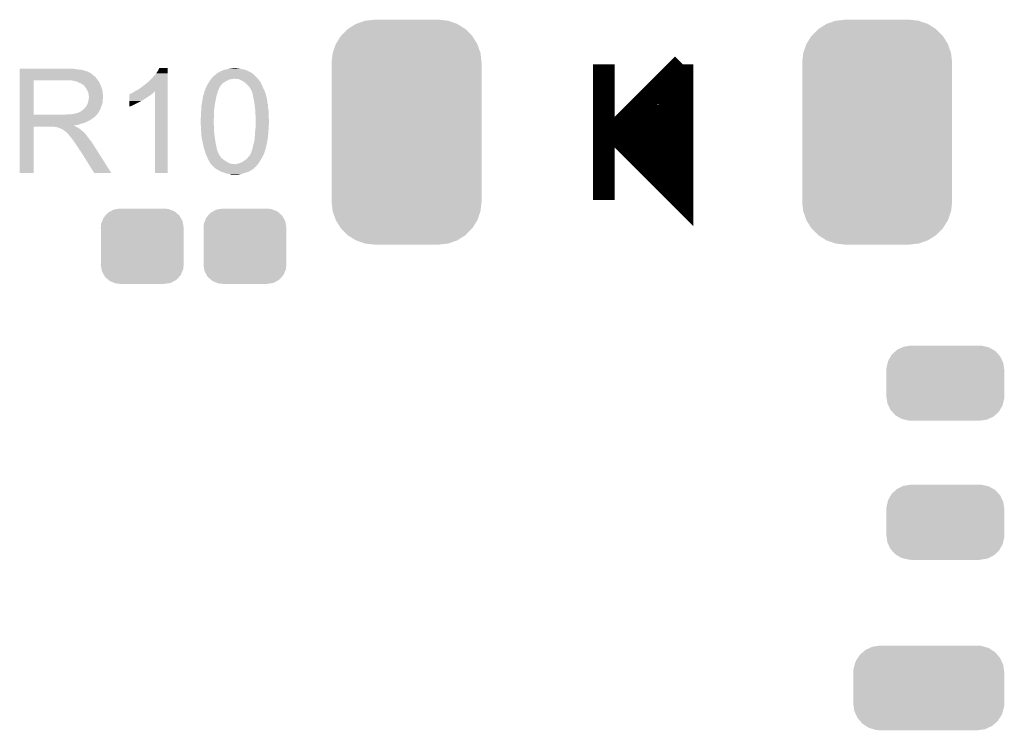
# Model space of a CAD drawing. Extents: x -52 to 48, y -3 to 57.
# Tile 63 of 96: x 24.97 to 34.17, y 13.99 to 20.63. Entities that reach past the tile are written whole.
import ezdxf

# ---------------------------------------------------------------- set-up
doc = ezdxf.new("R2010")
doc.units = 0
doc.layers.get('0').update_dxf_attribs({"linetype": 'CONTINUOUS'})
doc.layers.add('CLICK_SHIELD_FOR_RED_PITAYA_010', color=11, linetype='CONTINUOUS')
doc.layers.add('CLICK_SHIELD_FOR_RED_PITAYA_012', color=8, linetype='CONTINUOUS')

# ---------------------------------------------------------------- blocks, each defined once
blk = doc.blocks.new('CUSTOM_108')
for points in [[(-0.360486, 0.26887), (-0.34504, 0.286174), (0.357822, 0.26887), (0.348152, 0.286174)], [(-0.34504, 0.286174), (-0.320744, 0.31339), (0.348152, 0.286174), (0.317222, 0.31339)], [(-0.320744, 0.31339), (-0.298526, 0.325596), (0.317222, 0.31339), (0.30335, 0.325596)], [(-0.298526, 0.325596), (-0.268438, 0.342124), (0.30335, 0.325596), (0.2622, 0.342124)], [(-0.268438, 0.342124), (-0.233628, 0.347838), (0.2622, 0.342124), (0.247972, 0.347838)], [(-0.233628, 0.347838), (-0.20955, 0.35179), (0.247972, 0.347838), (0.20955, 0.35179)], [(-0.38735, 0.17526), (-0.383124, 0.213652), (0.38735, 0.17526), (0.380766, 0.213652)], [(-0.383124, 0.213652), (-0.37475, 0.234078), (0.380766, 0.213652), (0.377262, 0.234078)], [(-0.37475, 0.234078), (-0.360486, 0.26887), (0.377262, 0.234078), (0.357822, 0.26887)], [(-0.38608, 0.154124), (-0.38735, 0.17526), (0.38608, 0.154124), (0.38735, 0.17526)], [(-0.38608, -0.154124), (-0.38608, 0.154124), (0.38608, -0.154124), (0.38608, 0.154124)], [(-0.38735, -0.17526), (-0.38608, -0.154124), (0.38735, -0.17526), (0.38608, -0.154124)], [(-0.380764, -0.213652), (-0.38735, -0.17526), (0.383124, -0.213652), (0.38735, -0.17526)], [(-0.377262, -0.234078), (-0.380764, -0.213652), (0.374748, -0.234078), (0.383124, -0.213652)], [(-0.35782, -0.26887), (-0.377262, -0.234078), (0.360486, -0.26887), (0.374748, -0.234078)], [(-0.348152, -0.286174), (-0.35782, -0.26887), (0.345038, -0.286174), (0.360486, -0.26887)], [(-0.31722, -0.31339), (-0.348152, -0.286174), (0.320744, -0.31339), (0.345038, -0.286174)], [(-0.30335, -0.325596), (-0.31722, -0.31339), (0.298524, -0.325596), (0.320744, -0.31339)], [(-0.262198, -0.342124), (-0.30335, -0.325596), (0.268438, -0.342124), (0.298524, -0.325596)], [(-0.247972, -0.347838), (-0.262198, -0.342124), (0.233626, -0.347838), (0.268438, -0.342124)], [(-0.20955, -0.35179), (-0.247972, -0.347838), (0.20955, -0.35179), (0.233626, -0.347838)]]:
    blk.add_solid(points)
blk = doc.blocks.new('CUSTOM_117')
for points in [[(-0.590146, 0.356616), (-0.553992, 0.373056), (0.585486, 0.356616), (0.560116, 0.373056)], [(-0.553992, 0.373056), (-0.52524, 0.38613), (0.560116, 0.373056), (0.516388, 0.38613)], [(-0.52524, 0.38613), (-0.47393, 0.39348), (0.516388, 0.38613), (0.491802, 0.39348)], [(-0.47393, 0.39348), (-0.45466, 0.39624), (0.491802, 0.39348), (0.45466, 0.39624)], [(-0.682936, 0.250236), (-0.663476, 0.280266), (0.680152, 0.250236), (0.666496, 0.280266)], [(-0.663476, 0.280266), (-0.64416, 0.31007), (0.666496, 0.280266), (0.640814, 0.31007)], [(-0.64416, 0.31007), (-0.616066, 0.33428), (0.640814, 0.31007), (0.61995, 0.33428)], [(-0.616066, 0.33428), (-0.590146, 0.356616), (0.61995, 0.33428), (0.585486, 0.356616)], [(-0.70336, 0.181922), (-0.693364, 0.21536), (0.7008, 0.181922), (0.69601, 0.21536)], [(-0.693364, 0.21536), (-0.682936, 0.250236), (0.69601, 0.21536), (0.680152, 0.250236)], [(-0.70612, 0.14478), (-0.70336, 0.181922), (0.70612, 0.14478), (0.7008, 0.181922)], [(-0.70612, -0.14478), (-0.70612, 0.14478), (0.70612, -0.14478), (0.70612, 0.14478)], [(-0.700798, -0.181922), (-0.70612, -0.14478), (0.70336, -0.181922), (0.70612, -0.14478)], [(-0.69601, -0.21536), (-0.700798, -0.181922), (0.693362, -0.21536), (0.70336, -0.181922)], [(-0.68015, -0.250236), (-0.69601, -0.21536), (0.682936, -0.250236), (0.693362, -0.21536)], [(-0.666496, -0.280266), (-0.68015, -0.250236), (0.663474, -0.280266), (0.682936, -0.250236)], [(-0.640812, -0.31007), (-0.666496, -0.280266), (0.64416, -0.31007), (0.663474, -0.280266)], [(-0.61995, -0.33428), (-0.640812, -0.31007), (0.616064, -0.33428), (0.64416, -0.31007)], [(-0.585484, -0.356616), (-0.61995, -0.33428), (0.590146, -0.356616), (0.616064, -0.33428)], [(-0.560116, -0.373056), (-0.585484, -0.356616), (0.55399, -0.373056), (0.590146, -0.356616)], [(-0.516386, -0.38613), (-0.560116, -0.373056), (0.52524, -0.38613), (0.55399, -0.373056)], [(-0.491802, -0.39348), (-0.516386, -0.38613), (0.473928, -0.39348), (0.52524, -0.38613)], [(-0.45466, -0.39624), (-0.491802, -0.39348), (0.45466, -0.39624), (0.473928, -0.39348)]]:
    blk.add_solid(points)
blk = doc.blocks.new('CUSTOM_209')
for points in [[(-0.471822, 1.012456), (-0.38931, 1.04143), (0.47251, 1.012456), (0.388616, 1.04143)], [(-0.38931, 1.04143), (-0.38526, 1.041888), (0.388616, 1.04143), (0.387288, 1.041888)], [(-0.38526, 1.041888), (-0.29972, 1.05156), (0.387288, 1.041888), (0.29972, 1.05156)], [(-0.612608, 0.901152), (-0.550632, 0.963448), (0.612928, 0.901152), (0.55031, 0.963448)], [(-0.550632, 0.963448), (-0.548586, 0.96474), (0.55031, 0.963448), (0.54901, 0.96474)], [(-0.548586, 0.96474), (-0.474378, 1.011558), (0.54901, 0.96474), (0.47395, 1.011558)], [(-0.474378, 1.011558), (-0.471822, 1.012456), (0.47395, 1.011558), (0.47251, 1.012456)], [(-0.660772, 0.824898), (-0.61422, 0.89953), (0.661038, 0.824898), (0.613952, 0.89953)], [(-0.61422, 0.89953), (-0.612608, 0.901152), (0.613952, 0.89953), (0.612928, 0.901152)], [(-0.70104, 0.65024), (-0.691368, 0.737808), (0.70104, 0.65024), (0.69114, 0.737808)], [(-0.691368, 0.737808), (-0.69067, 0.73983), (0.69114, 0.737808), (0.69091, 0.73983)], [(-0.69067, 0.73983), (-0.661936, 0.82303), (0.69091, 0.73983), (0.661694, 0.82303)], [(-0.661936, 0.82303), (-0.660772, 0.824898), (0.661694, 0.82303), (0.661038, 0.824898)], [(-0.70104, -0.65024), (-0.70104, 0.65024), (0.70104, -0.65024), (0.70104, 0.65024)], [(-0.691138, -0.737808), (-0.70104, -0.65024), (0.691368, -0.737808), (0.70104, -0.65024)], [(-0.69091, -0.73983), (-0.691138, -0.737808), (0.690668, -0.73983), (0.691368, -0.737808)], [(-0.661692, -0.82303), (-0.69091, -0.73983), (0.661936, -0.82303), (0.690668, -0.73983)], [(-0.661038, -0.824898), (-0.661692, -0.82303), (0.66077, -0.824898), (0.661936, -0.82303)], [(-0.61395, -0.89953), (-0.661038, -0.824898), (0.61422, -0.89953), (0.66077, -0.824898)], [(-0.612928, -0.901152), (-0.61395, -0.89953), (0.612606, -0.901152), (0.61422, -0.89953)], [(-0.550308, -0.963448), (-0.612928, -0.901152), (0.550632, -0.963448), (0.612606, -0.901152)], [(-0.54901, -0.96474), (-0.550308, -0.963448), (0.548584, -0.96474), (0.550632, -0.963448)], [(-0.473948, -1.011558), (-0.54901, -0.96474), (0.474378, -1.011558), (0.548584, -0.96474)], [(-0.47251, -1.012456), (-0.473948, -1.011558), (0.47182, -1.012456), (0.474378, -1.011558)], [(-0.388614, -1.04143), (-0.47251, -1.012456), (0.38931, -1.04143), (0.47182, -1.012456)], [(-0.387288, -1.041888), (-0.388614, -1.04143), (0.385258, -1.041888), (0.38931, -1.04143)], [(-0.29972, -1.05156), (-0.387288, -1.041888), (0.29972, -1.05156), (0.385258, -1.041888)]]:
    blk.add_solid(points)
blk = doc.blocks.new('CUSTOM_214')
for points in [[(-0.502238, 0.26493), (-0.462918, 0.301578), (0.499748, 0.26493), (0.465588, 0.301578)], [(-0.462918, 0.301578), (-0.452798, 0.31101), (0.465588, 0.301578), (0.449132, 0.31101)], [(-0.452798, 0.31101), (-0.402768, 0.335186), (0.449132, 0.31101), (0.406952, 0.335186)], [(-0.402768, 0.335186), (-0.391944, 0.340416), (0.406952, 0.335186), (0.383606, 0.340416)], [(-0.391944, 0.340416), (-0.328824, 0.34996), (0.383606, 0.340416), (0.341002, 0.34996)], [(-0.328824, 0.34996), (-0.32512, 0.35052), (0.341002, 0.34996), (0.32512, 0.35052)], [(-0.32512, 0.35052), (-0.32512, 0.35179), (0.32512, 0.35052), (0.32512, 0.35179)], [(-0.55062, 0.140344), (-0.53921, 0.191284), (0.54878, 0.140344), (0.541076, 0.191284)], [(-0.53921, 0.191284), (-0.535846, 0.206294), (0.541076, 0.191284), (0.533824, 0.206294)], [(-0.535846, 0.206294), (-0.50957, 0.252138), (0.533824, 0.206294), (0.51167, 0.252138)], [(-0.50957, 0.252138), (-0.502238, 0.26493), (0.51167, 0.252138), (0.499748, 0.26493)], [(-0.55118, 0.12446), (-0.55062, 0.140344), (0.55118, 0.12446), (0.54878, 0.140344)], [(-0.55118, -0.12446), (-0.55118, 0.12446), (0.55118, -0.12446), (0.55118, 0.12446)], [(-0.548778, -0.140342), (-0.55118, -0.12446), (0.55062, -0.140342), (0.55118, -0.12446)], [(-0.541076, -0.191284), (-0.548778, -0.140342), (0.539208, -0.191284), (0.55062, -0.140342)], [(-0.533822, -0.206292), (-0.541076, -0.191284), (0.535846, -0.206292), (0.539208, -0.191284)], [(-0.51167, -0.252138), (-0.533822, -0.206292), (0.509568, -0.252138), (0.535846, -0.206292)], [(-0.499748, -0.264928), (-0.51167, -0.252138), (0.502238, -0.264928), (0.509568, -0.252138)], [(-0.46559, -0.301578), (-0.499748, -0.264928), (0.462916, -0.301578), (0.502238, -0.264928)], [(-0.449132, -0.31101), (-0.46559, -0.301578), (0.452798, -0.31101), (0.462916, -0.301578)], [(-0.406954, -0.335186), (-0.449132, -0.31101), (0.402766, -0.335186), (0.452798, -0.31101)], [(-0.383606, -0.340416), (-0.406954, -0.335186), (0.391944, -0.340416), (0.402766, -0.335186)], [(-0.341004, -0.34996), (-0.383606, -0.340416), (0.328822, -0.34996), (0.391944, -0.340416)], [(-0.32512, -0.35052), (-0.341004, -0.34996), (0.32512, -0.35052), (0.328822, -0.34996)], [(-0.32512, -0.35179), (-0.32512, -0.35052), (0.32512, -0.35179), (0.32512, -0.35052)]]:
    blk.add_solid(points)

msp = doc.modelspace()

# ---------------------------------------------------------------- linework, layer by layer
at = {"layer": 'CLICK_SHIELD_FOR_RED_PITAYA_010', "const_width": 0.2032}
for points in [[(30.4292, 18.9484), (30.4292, 20.2184)], [(30.5308, 19.5834), (31.1658, 18.9484), (31.1658, 20.2184)], [(30.6578, 19.7104), (31.1658, 20.2184)], [(30.5308, 19.5834), (31.0388, 20.0914)], [(30.6578, 19.5834), (31.0388, 19.2024), (31.0388, 20.0914)], [(30.6578, 19.5834), (30.9118, 19.8374)], [(30.69082, 19.55038), (30.81782, 19.55038), (30.9118, 19.4564), (30.9118, 19.8374)]]:
    msp.add_lwpolyline(points, dxfattribs=at)
at = {"layer": 'CLICK_SHIELD_FOR_RED_PITAYA_010'}
for points in [[(24.96823, 20.17522), (24.968232, 20.17776), (25.47366, 20.17522), (25.44572, 20.17776)], [(24.96823, 20.17014), (24.96823, 20.17522), (25.504138, 20.17014), (25.47366, 20.17522)], [(24.96823, 20.1676), (24.96823, 20.17014), (25.5397, 20.1676), (25.504138, 20.17014)], [(24.96823, 20.15998), (24.96823, 20.1676), (25.570178, 20.15998), (25.5397, 20.1676)], [(24.96823, 20.1549), (24.96823, 20.15998), (25.585422, 20.1549), (25.570178, 20.15998)], [(26.26106, 20.157442), (26.273766, 20.182808), (26.352498, 20.157442), (26.3525, 20.182808)], [(26.273766, 20.182808), (26.273784, 20.18284), (26.3525, 20.182808), (26.273784, 20.18284)], [(26.85033, 20.1549), (26.863036, 20.15998), (27.103072, 20.1549), (27.091638, 20.15998)], [(26.863036, 20.15998), (26.875742, 20.16506), (27.091638, 20.15998), (27.076396, 20.16506)], [(26.875742, 20.16506), (26.885892, 20.167598), (27.076396, 20.16506), (27.06878, 20.167598)], [(26.885892, 20.167598), (26.90622, 20.17268), (27.06878, 20.167598), (27.04592, 20.17268)], [(26.90622, 20.17268), (26.928232, 20.17776), (27.04592, 20.17268), (27.0256, 20.17776)], [(26.928232, 20.17776), (26.93924, 20.1803), (27.0256, 20.17776), (27.00782, 20.1803)], [(26.93924, 20.1803), (26.977338, 20.18284), (27.00782, 20.1803), (26.99004, 20.18284)], [(24.968216, 19.745988), (24.968228, 20.06851), (25.097744, 19.745988), (25.097742, 20.06851)], [(24.968228, 20.1168), (24.96823, 20.1295), (25.654, 20.1168), (25.63876, 20.1295)], [(24.968228, 20.101558), (24.968228, 20.1168), (25.674322, 20.101558), (25.654, 20.1168)], [(24.968228, 20.08124), (24.968228, 20.101558), (25.68956, 20.08124), (25.674322, 20.101558)], [(24.968228, 20.06854), (24.968228, 20.08124), (25.699442, 20.06854), (25.68956, 20.08124)], [(24.968228, 20.06851), (24.968228, 20.06854), (25.097742, 20.06851), (25.40508, 20.06854)], [(24.96823, 20.15236), (24.96823, 20.1549), (25.598122, 20.15236), (25.585422, 20.1549)], [(24.96823, 20.152328), (24.96823, 20.15236), (25.60066, 20.152328), (25.598122, 20.15236)], [(24.96823, 20.149814), (24.96823, 20.152328), (25.600684, 20.149814), (25.60066, 20.152328)], [(24.96823, 20.14474), (24.96823, 20.149814), (25.61082, 20.14474), (25.600684, 20.149814)], [(24.96823, 20.139658), (24.96823, 20.14474), (25.623522, 20.139658), (25.61082, 20.14474)], [(24.96823, 20.1295), (24.96823, 20.139658), (25.63876, 20.1295), (25.623522, 20.139658)], [(25.476202, 20.06346), (25.443182, 20.06854), (25.703394, 20.06346), (25.699442, 20.06854)], [(26.167078, 20.050758), (26.21026, 20.09394), (26.352494, 20.050758), (26.352496, 20.09394)], [(26.21026, 20.09394), (26.24582, 20.13458), (26.352496, 20.09394), (26.352498, 20.13458)], [(26.24582, 20.13458), (26.26106, 20.157442), (26.352498, 20.13458), (26.352498, 20.157442)], [(26.747354, 20.066), (26.75382, 20.07616), (26.90876, 20.066), (26.929084, 20.07616)], [(26.75382, 20.07616), (26.753822, 20.076162), (26.929084, 20.07616), (26.929096, 20.076162)], [(26.753822, 20.076162), (26.756106, 20.0787), (26.929096, 20.076162), (26.94686, 20.0787)], [(26.756106, 20.0787), (26.758392, 20.081242), (26.94686, 20.0787), (26.962102, 20.081242)], [(26.758392, 20.081242), (26.760678, 20.08378), (26.962102, 20.081242), (26.969724, 20.08378)], [(26.760678, 20.08378), (26.772108, 20.09648), (27.193968, 20.08378), (27.18308, 20.09648)], [(26.772108, 20.09648), (26.77668, 20.10156), (27.18308, 20.09648), (27.178, 20.10156)], [(26.77668, 20.10156), (26.790792, 20.114262), (27.178, 20.10156), (27.165298, 20.114262)], [(26.790792, 20.114262), (26.80208, 20.12442), (27.165298, 20.114262), (27.15311, 20.12442)], [(26.80208, 20.12442), (26.80462, 20.12696), (27.15311, 20.12442), (27.15006, 20.12696)], [(26.80462, 20.12696), (26.807164, 20.129502), (27.15006, 20.12696), (27.146884, 20.129502)], [(26.807164, 20.129502), (26.81223, 20.132042), (27.146884, 20.129502), (27.143708, 20.132042)], [(26.81223, 20.132042), (26.817318, 20.13712), (27.143708, 20.132042), (27.13736, 20.13712)], [(26.817318, 20.13712), (26.819866, 20.139662), (27.13736, 20.13712), (27.133126, 20.139662)], [(26.819866, 20.139662), (26.830022, 20.142202), (27.133126, 20.139662), (27.128892, 20.142202)], [(26.830022, 20.142202), (26.83408, 20.14474), (27.128892, 20.142202), (27.124662, 20.14474)], [(26.83408, 20.14474), (26.838136, 20.147276), (27.124662, 20.14474), (27.117066, 20.147276)], [(26.838136, 20.147276), (26.842154, 20.149788), (27.117066, 20.147276), (27.11704, 20.149788)], [(26.842154, 20.149788), (26.842204, 20.14982), (27.11704, 20.149788), (27.114504, 20.14982)], [(26.842204, 20.14982), (26.85033, 20.1549), (27.114504, 20.14982), (27.103072, 20.1549)], [(26.992582, 20.08124), (26.977338, 20.08378), (27.196146, 20.08124), (27.193968, 20.08378)], [(27.007822, 20.081238), (26.992582, 20.08124), (27.196148, 20.081238), (27.196146, 20.08124)], [(27.015432, 20.078702), (27.007822, 20.081238), (27.19832, 20.078702), (27.196148, 20.081238)], [(27.02306, 20.07616), (27.015432, 20.078702), (27.200228, 20.07616), (27.19832, 20.078702)], [(27.035762, 20.07108), (27.02306, 20.07616), (27.204038, 20.07108), (27.200228, 20.07616)], [(27.058622, 20.05838), (27.035762, 20.07108), (27.213562, 20.05838), (27.204038, 20.07108)], [(25.494806, 20.058386), (25.476202, 20.06346), (25.70734, 20.058386), (25.703394, 20.06346)], [(25.50414, 20.05584), (25.494806, 20.058386), (25.707344, 20.05584), (25.70734, 20.058386)], [(25.504152, 20.055834), (25.50414, 20.05584), (25.707344, 20.055834), (25.707344, 20.05584)], [(25.52444, 20.04569), (25.504152, 20.055834), (25.71496, 20.04569), (25.707344, 20.055834)], [(25.52446, 20.04568), (25.52444, 20.04569), (25.714964, 20.04568), (25.71496, 20.04569)], [(25.54224, 20.03806), (25.52446, 20.04568), (25.71801, 20.03806), (25.714964, 20.04568)], [(25.55071, 20.03298), (25.54224, 20.03806), (25.72004, 20.03298), (25.71801, 20.03806)], [(25.55494, 20.030442), (25.55071, 20.03298), (25.721128, 20.030442), (25.72004, 20.03298)], [(25.562564, 20.02536), (25.55494, 20.030442), (25.723306, 20.02536), (25.721128, 20.030442)], [(25.565104, 20.025352), (25.562564, 20.02536), (25.72331, 20.025352), (25.723306, 20.02536)], [(25.57272, 20.0152), (25.565104, 20.025352), (25.72766, 20.0152), (25.72331, 20.025352)], [(25.58034, 20.00504), (25.57272, 20.0152), (25.731048, 20.00504), (25.72766, 20.0152)], [(25.589406, 19.99234), (25.58034, 20.00504), (25.73528, 19.99234), (25.731048, 20.00504)], [(25.59304, 19.987248), (25.589406, 19.99234), (25.736808, 19.987248), (25.73528, 19.99234)], [(25.603198, 19.966938), (25.59304, 19.987248), (25.7429, 19.966938), (25.736808, 19.987248)], [(26.05278, 19.96948), (26.080722, 19.98472), (26.352492, 19.96948), (26.352492, 19.98472)], [(26.080722, 19.98472), (26.10866, 20.00504), (26.352492, 19.98472), (26.352494, 20.00504)], [(26.10866, 20.00504), (26.13914, 20.0279), (26.352494, 20.00504), (26.352494, 20.0279)], [(26.13914, 20.0279), (26.167078, 20.050758), (26.352494, 20.0279), (26.352494, 20.050758)], [(26.700482, 19.972032), (26.703018, 19.97964), (26.822402, 19.972032), (26.82697, 19.97964)], [(26.703018, 19.97964), (26.704288, 19.984722), (26.82697, 19.97964), (26.830022, 19.984722)], [(26.704288, 19.984722), (26.70556, 19.989802), (26.830022, 19.984722), (26.83129, 19.989802)], [(26.70556, 19.989802), (26.708106, 19.994894), (26.83129, 19.989802), (26.832562, 19.994894)], [(26.708106, 19.994894), (26.71064, 19.99996), (26.832562, 19.994894), (26.835942, 19.99996)], [(26.71064, 19.99996), (26.711768, 20.002502), (26.835942, 19.99996), (26.83764, 20.002502)], [(26.711768, 20.002502), (26.716284, 20.01266), (26.83764, 20.002502), (26.84272, 20.01266)], [(26.716284, 20.01266), (26.7208, 20.02282), (26.84272, 20.01266), (26.850848, 20.02282)], [(26.7208, 20.02282), (26.729944, 20.038062), (26.850848, 20.02282), (26.863042, 20.038062)], [(26.729944, 20.038062), (26.734516, 20.045682), (26.863042, 20.038062), (26.873202, 20.045682)], [(26.734516, 20.045682), (26.73604, 20.04822), (26.873202, 20.045682), (26.877432, 20.04822)], [(26.73604, 20.04822), (26.739272, 20.0533), (26.877432, 20.04822), (26.8859, 20.0533)], [(26.739272, 20.0533), (26.747354, 20.066), (26.8859, 20.0533), (26.90876, 20.066)], [(27.062008, 20.05584), (27.058622, 20.05838), (27.2161, 20.05584), (27.213562, 20.05838)], [(27.072154, 20.04823), (27.062008, 20.05584), (27.22118, 20.04823), (27.2161, 20.05584)], [(27.07894, 20.043138), (27.072154, 20.04823), (27.223216, 20.043138), (27.22118, 20.04823)], [(27.086558, 20.035518), (27.07894, 20.043138), (27.22626, 20.035518), (27.223216, 20.043138)], [(27.104334, 20.017738), (27.086558, 20.035518), (27.23642, 20.017738), (27.22626, 20.035518)], [(27.111962, 20.010106), (27.104334, 20.017738), (27.238964, 20.010106), (27.23642, 20.017738)], [(27.114514, 20.00505), (27.111962, 20.010106), (27.24065, 20.00505), (27.238964, 20.010106)], [(27.11703, 20.005018), (27.114514, 20.00505), (27.24066, 20.005018), (27.24065, 20.00505)], [(27.117044, 20.002484), (27.11703, 20.005018), (27.241506, 20.002484), (27.24066, 20.005018)], [(27.122118, 19.994878), (27.117044, 20.002484), (27.24404, 19.994878), (27.241506, 20.002484)], [(27.1272, 19.987258), (27.122118, 19.994878), (27.248274, 19.987258), (27.24404, 19.994878)], [(27.13482, 19.972018), (27.1272, 19.987258), (27.25674, 19.972018), (27.248274, 19.987258)], [(25.61082, 19.951696), (25.603198, 19.966938), (25.744426, 19.951696), (25.7429, 19.966938)], [(25.610818, 19.875498), (25.613358, 19.893276), (25.74544, 19.875498), (25.74544, 19.893276)], [(25.612272, 19.94154), (25.61082, 19.951696), (25.74544, 19.94154), (25.744426, 19.951696)], [(25.61336, 19.933918), (25.612272, 19.94154), (25.746076, 19.933918), (25.74544, 19.94154)], [(25.613358, 19.893276), (25.614446, 19.900898), (25.74544, 19.893276), (25.747978, 19.900898)], [(25.613362, 19.921218), (25.61336, 19.933918), (25.747134, 19.921218), (25.746076, 19.933918)], [(25.6159, 19.913596), (25.613362, 19.921218), (25.74777, 19.913596), (25.747134, 19.921218)], [(25.614446, 19.900898), (25.6159, 19.91106), (25.747978, 19.900898), (25.747978, 19.91106)], [(25.6159, 19.911062), (25.6159, 19.913596), (25.74798, 19.911062), (25.74777, 19.913596)], [(25.6159, 19.91106), (25.6159, 19.911062), (25.747978, 19.91106), (25.74798, 19.911062)], [(25.991836, 19.88312), (25.99184, 19.89836), (26.118826, 19.88312), (26.144222, 19.89836)], [(25.991836, 19.883088), (25.991836, 19.88312), (26.11628, 19.883088), (26.118826, 19.88312)], [(25.991836, 19.880574), (25.991836, 19.883088), (26.116256, 19.880574), (26.11628, 19.883088)], [(25.99184, 19.89836), (25.991844, 19.9136), (26.144222, 19.89836), (26.16708, 19.9136)], [(25.991844, 19.9136), (25.991848, 19.9263), (26.16708, 19.9136), (26.187398, 19.9263)], [(25.991848, 19.9263), (25.991852, 19.93646), (26.187398, 19.9263), (26.19959, 19.93646)], [(25.991852, 19.93646), (25.994366, 19.936466), (26.19959, 19.93646), (26.199598, 19.936466)], [(25.994366, 19.936466), (25.9969, 19.939), (26.199598, 19.936466), (26.20264, 19.939)], [(25.9969, 19.939), (25.996904, 19.939002), (26.20264, 19.939), (26.202642, 19.939002)], [(25.996904, 19.939002), (26.001982, 19.94154), (26.202642, 19.939002), (26.205814, 19.94154)], [(26.001982, 19.94154), (26.009604, 19.944082), (26.205814, 19.94154), (26.208992, 19.944082)], [(26.009604, 19.944082), (26.017218, 19.949158), (26.208992, 19.944082), (26.215338, 19.949158)], [(26.017218, 19.949158), (26.017222, 19.94916), (26.215338, 19.949158), (26.21534, 19.94916)], [(26.017222, 19.94916), (26.027378, 19.95424), (26.21534, 19.94916), (26.22042, 19.95424)], [(26.027378, 19.95424), (26.044302, 19.964394), (26.22042, 19.95424), (26.230574, 19.964394)], [(26.044302, 19.964394), (26.044312, 19.9644), (26.230574, 19.964394), (26.233088, 19.9644)], [(26.044312, 19.9644), (26.05278, 19.96948), (26.352492, 19.9644), (26.352492, 19.96948)], [(26.23312, 19.202432), (26.233088, 19.9644), (26.352468, 19.202432), (26.352492, 19.9644)], [(26.67508, 19.87296), (26.678288, 19.89328), (26.798384, 19.87296), (26.80208, 19.89328)], [(26.678288, 19.89328), (26.682702, 19.921222), (26.80208, 19.89328), (26.80829, 19.921222)], [(26.682702, 19.921222), (26.689366, 19.939002), (26.80829, 19.921222), (26.812242, 19.939002)], [(26.689366, 19.939002), (26.69032, 19.941542), (26.812242, 19.939002), (26.81333, 19.941542)], [(26.69032, 19.941542), (26.69413, 19.956782), (26.81333, 19.941542), (26.81986, 19.956782)], [(26.69413, 19.956782), (26.6954, 19.961862), (26.81986, 19.956782), (26.820706, 19.961862)], [(26.6954, 19.961862), (26.695406, 19.966946), (26.820706, 19.961862), (26.821554, 19.966946)], [(26.695406, 19.966946), (26.70048, 19.972024), (26.821554, 19.966946), (26.8224, 19.972024)], [(26.70048, 19.972024), (26.700482, 19.972032), (26.8224, 19.972024), (26.822402, 19.972032)], [(27.13736, 19.966938), (27.13482, 19.972018), (27.258588, 19.966938), (27.25674, 19.972018)], [(27.14498, 19.944078), (27.13736, 19.966938), (27.2669, 19.944078), (27.258588, 19.966938)], [(27.15006, 19.92122), (27.14498, 19.944078), (27.272616, 19.92122), (27.2669, 19.944078)], [(27.151446, 19.913598), (27.15006, 19.92122), (27.27452, 19.913598), (27.272616, 19.92122)], [(27.15191, 19.911054), (27.151446, 19.913598), (27.274526, 19.911054), (27.27452, 19.913598)], [(27.15237, 19.908524), (27.15191, 19.911054), (27.27706, 19.908524), (27.274526, 19.911054)], [(27.153294, 19.903436), (27.15237, 19.908524), (27.277062, 19.903436), (27.27706, 19.908524)], [(27.154218, 19.898356), (27.153294, 19.903436), (27.2796, 19.898356), (27.277062, 19.903436)], [(27.15514, 19.89328), (27.154218, 19.898356), (27.2796, 19.89328), (27.2796, 19.898356)], [(27.156158, 19.888198), (27.15514, 19.89328), (27.2796, 19.888198), (27.2796, 19.89328)], [(27.158188, 19.87804), (27.156158, 19.888198), (27.28214, 19.87804), (27.2796, 19.888198)], [(25.539688, 19.776438), (25.56192, 19.794218), (25.709668, 19.776438), (25.72004, 19.794218)], [(25.56192, 19.794218), (25.565098, 19.796758), (25.72004, 19.794218), (25.720962, 19.796758)], [(25.565098, 19.796758), (25.5778, 19.80946), (25.720962, 19.796758), (25.72558, 19.80946)], [(25.5778, 19.80946), (25.587958, 19.822158), (25.72558, 19.80946), (25.730198, 19.822158)], [(25.587958, 19.822158), (25.590498, 19.8247), (25.730198, 19.822158), (25.731122, 19.8247)], [(25.590498, 19.8247), (25.59304, 19.829778), (25.731122, 19.8247), (25.732968, 19.829778)], [(25.59304, 19.829778), (25.598118, 19.837388), (25.732968, 19.829778), (25.735736, 19.837388)], [(25.598118, 19.837388), (25.603198, 19.850098), (25.735736, 19.837388), (25.740356, 19.850098)], [(25.603198, 19.8501), (25.60574, 19.862798), (25.740358, 19.8501), (25.742898, 19.862798)], [(25.603198, 19.850098), (25.603198, 19.8501), (25.740356, 19.850098), (25.740358, 19.8501)], [(25.60574, 19.862798), (25.610818, 19.875498), (25.742898, 19.862798), (25.74544, 19.875498)], [(25.99182, 19.8222), (25.991822, 19.82978), (25.99182, 19.8222), (26.014678, 19.82978)], [(25.991822, 19.82978), (25.99183, 19.86026), (26.014678, 19.82978), (26.07564, 19.86026)], [(25.99183, 19.86026), (25.991832, 19.86788), (26.07564, 19.86026), (26.093418, 19.86788)], [(25.991832, 19.86788), (25.991834, 19.8755), (26.093418, 19.86788), (26.106122, 19.8755)], [(25.991834, 19.8755), (25.991836, 19.880574), (26.106122, 19.8755), (26.116256, 19.880574)], [(26.66492, 19.78406), (26.665964, 19.80184), (26.78557, 19.78406), (26.78684, 19.80184)], [(26.665964, 19.80184), (26.66746, 19.827242), (26.78684, 19.80184), (26.790468, 19.827242)], [(26.66746, 19.827242), (26.669152, 19.8374), (26.790468, 19.827242), (26.79192, 19.8374)], [(26.669152, 19.8374), (26.67508, 19.87296), (26.79192, 19.8374), (26.798384, 19.87296)], [(27.16022, 19.86788), (27.158188, 19.87804), (27.284172, 19.86788), (27.28214, 19.87804)], [(27.160584, 19.865338), (27.16022, 19.86788), (27.28468, 19.865338), (27.284172, 19.86788)], [(27.162398, 19.852638), (27.160584, 19.865338), (27.284682, 19.852638), (27.28468, 19.865338)], [(27.164576, 19.837396), (27.162398, 19.852638), (27.28976, 19.837396), (27.284682, 19.852638)], [(27.167116, 19.81962), (27.164576, 19.837396), (27.28976, 19.81962), (27.28976, 19.837396)], [(27.16784, 19.81454), (27.167116, 19.81962), (27.290396, 19.81454), (27.28976, 19.81962)], [(27.169226, 19.7993), (27.16784, 19.81454), (27.2923, 19.7993), (27.290396, 19.81454)], [(27.17038, 19.786602), (27.169226, 19.7993), (27.294114, 19.786602), (27.2923, 19.7993)], [(24.968214, 19.69008), (24.968216, 19.705318), (25.6159, 19.69008), (25.641298, 19.705318)], [(24.968216, 19.74596), (24.968216, 19.745988), (25.387298, 19.74596), (25.097744, 19.745988)], [(24.968216, 19.735804), (24.968216, 19.74596), (25.6794, 19.735804), (25.689558, 19.74596)], [(24.968216, 19.73326), (24.968216, 19.735804), (25.679368, 19.73326), (25.6794, 19.735804)], [(24.968216, 19.733236), (24.968216, 19.73326), (25.676854, 19.733236), (25.679368, 19.73326)], [(24.968216, 19.72819), (24.968216, 19.733236), (25.674316, 19.72819), (25.676854, 19.733236)], [(24.968216, 19.71294), (24.968216, 19.72819), (25.65146, 19.71294), (25.674316, 19.72819)], [(24.968216, 19.705318), (24.968216, 19.71294), (25.641298, 19.705318), (25.65146, 19.71294)], [(25.387298, 19.74596), (25.405064, 19.748498), (25.689558, 19.74596), (25.692098, 19.748498)], [(25.405064, 19.748498), (25.40508, 19.7485), (25.692098, 19.748498), (25.692098, 19.7485)], [(25.425398, 19.7485), (25.471118, 19.75358), (25.692098, 19.7485), (25.695486, 19.75358)], [(25.471118, 19.75358), (25.511758, 19.76374), (25.695486, 19.75358), (25.702262, 19.76374)], [(25.514296, 19.76374), (25.521906, 19.768818), (25.702262, 19.76374), (25.705224, 19.768818)], [(25.521906, 19.768818), (25.529538, 19.77136), (25.705224, 19.768818), (25.706706, 19.77136)], [(25.529538, 19.77136), (25.539688, 19.776438), (25.706706, 19.77136), (25.709668, 19.776438)], [(26.65984, 19.710402), (26.662378, 19.725638), (26.783402, 19.710402), (26.7843, 19.725638)], [(26.65984, 19.68246), (26.65984, 19.710402), (26.78176, 19.68246), (26.783402, 19.710402)], [(26.662378, 19.725638), (26.66238, 19.725642), (26.7843, 19.725638), (26.7843, 19.725642)], [(26.66238, 19.7612), (26.662944, 19.76628), (26.7843, 19.7612), (26.7843, 19.76628)], [(26.66238, 19.725642), (26.66238, 19.7612), (26.7843, 19.725642), (26.7843, 19.7612)], [(26.662944, 19.76628), (26.66492, 19.78406), (26.7843, 19.76628), (26.78557, 19.78406)], [(27.17038, 19.781518), (27.17038, 19.786602), (27.29484, 19.781518), (27.294114, 19.786602)], [(27.17038, 19.76374), (27.17038, 19.781518), (27.29484, 19.76374), (27.29484, 19.781518)], [(27.17292, 19.740878), (27.17038, 19.76374), (27.29484, 19.740878), (27.29484, 19.76374)], [(27.17292, 19.7358), (27.17292, 19.740878), (27.29484, 19.7358), (27.29484, 19.740878)], [(27.17292, 19.7231), (27.17292, 19.7358), (27.296112, 19.7231), (27.29484, 19.7358)], [(27.174734, 19.710402), (27.17292, 19.7231), (27.29738, 19.710402), (27.296112, 19.7231)], [(27.17546, 19.705318), (27.174734, 19.710402), (27.29738, 19.705318), (27.29738, 19.710402)], [(27.17546, 19.654518), (27.17546, 19.705318), (27.29738, 19.654518), (27.29738, 19.705318)], [(24.9682, 19.202432), (24.968214, 19.634168), (25.097708, 19.202432), (25.09774, 19.634168)], [(24.968214, 19.68246), (24.968214, 19.69008), (25.60066, 19.68246), (25.6159, 19.69008)], [(24.968214, 19.66722), (24.968214, 19.68246), (25.565098, 19.66722), (25.60066, 19.68246)], [(24.968214, 19.662138), (24.968214, 19.66722), (25.542238, 19.662138), (25.565098, 19.66722)], [(24.968214, 19.65452), (24.968214, 19.662138), (25.521918, 19.65452), (25.542238, 19.662138)], [(24.968214, 19.64944), (24.968214, 19.65452), (25.499058, 19.64944), (25.521918, 19.65452)], [(24.968214, 19.646846), (24.968214, 19.64944), (25.473702, 19.646846), (25.499058, 19.64944)], [(24.968214, 19.644358), (24.968214, 19.646846), (25.476204, 19.644358), (25.473702, 19.646846)], [(24.968214, 19.641818), (24.968214, 19.644358), (25.481282, 19.641818), (25.476204, 19.644358)], [(24.968214, 19.63674), (24.968214, 19.641818), (25.48889, 19.63674), (25.481282, 19.641818)], [(24.968214, 19.6342), (24.968214, 19.63674), (25.495246, 19.6342), (25.48889, 19.63674)], [(24.968214, 19.634168), (24.968214, 19.6342), (25.09774, 19.634168), (25.290778, 19.6342)], [(25.300938, 19.63166), (25.290778, 19.6342), (25.501602, 19.63166), (25.495246, 19.6342)], [(25.316174, 19.629126), (25.313644, 19.63166), (25.505826, 19.629126), (25.501602, 19.63166)], [(25.318716, 19.62912), (25.316174, 19.629126), (25.505836, 19.62912), (25.505826, 19.629126)], [(25.349198, 19.61896), (25.318716, 19.62912), (25.522768, 19.61896), (25.505836, 19.62912)], [(25.354278, 19.61642), (25.349198, 19.61896), (25.527, 19.61642), (25.522768, 19.61896)], [(25.359358, 19.61388), (25.354278, 19.61642), (25.530176, 19.61388), (25.527, 19.61642)], [(25.366978, 19.608802), (25.359358, 19.61388), (25.536524, 19.608802), (25.530176, 19.61388)], [(25.372056, 19.606262), (25.366978, 19.608802), (25.539698, 19.606262), (25.536524, 19.608802)], [(26.65984, 19.682458), (26.65984, 19.68246), (26.78176, 19.682458), (26.78176, 19.68246)], [(26.661044, 19.659602), (26.65984, 19.682458), (26.78176, 19.659602), (26.78176, 19.682458)], [(26.661846, 19.644362), (26.661044, 19.659602), (26.7843, 19.644362), (26.78176, 19.659602)], [(26.66238, 19.6342), (26.661846, 19.644362), (26.7843, 19.6342), (26.7843, 19.644362)], [(26.664074, 19.603718), (26.66238, 19.6342), (26.7843, 19.603718), (26.7843, 19.6342)], [(27.170718, 19.60372), (27.175458, 19.639278), (27.29484, 19.60372), (27.29484, 19.639278)], [(27.175458, 19.639278), (27.17546, 19.63928), (27.29484, 19.639278), (27.29484, 19.63928)], [(27.17546, 19.63928), (27.17546, 19.654518), (27.29484, 19.63928), (27.29738, 19.654518)], [(25.374604, 19.60626), (25.372056, 19.606262), (25.5397, 19.60626), (25.539698, 19.606262)], [(25.37714, 19.603722), (25.374604, 19.60626), (25.542238, 19.603722), (25.5397, 19.60626)], [(25.3873, 19.5961), (25.37714, 19.603722), (25.54986, 19.5961), (25.542238, 19.603722)], [(25.390476, 19.59356), (25.3873, 19.5961), (25.5524, 19.59356), (25.54986, 19.5961)], [(25.396828, 19.588478), (25.390476, 19.59356), (25.560022, 19.588478), (25.5524, 19.59356)], [(25.399998, 19.585942), (25.396828, 19.588478), (25.562558, 19.585942), (25.560022, 19.588478)], [(25.422862, 19.563078), (25.399998, 19.585942), (25.58542, 19.563078), (25.562558, 19.585942)], [(25.430478, 19.55546), (25.422862, 19.563078), (25.591136, 19.55546), (25.58542, 19.563078)], [(25.438098, 19.54529), (25.430478, 19.55546), (25.598764, 19.54529), (25.591136, 19.55546)], [(25.43937, 19.54276), (25.438098, 19.54529), (25.60066, 19.54276), (25.598764, 19.54529)], [(25.440634, 19.540244), (25.43937, 19.54276), (25.602618, 19.540244), (25.60066, 19.54276)], [(25.44317, 19.54022), (25.440634, 19.540244), (25.602636, 19.54022), (25.602618, 19.540244)], [(25.458416, 19.5199), (25.44317, 19.54022), (25.61844, 19.5199), (25.602636, 19.54022)], [(25.47366, 19.49958), (25.458416, 19.5199), (25.634696, 19.49958), (25.61844, 19.5199)], [(26.66492, 19.58848), (26.664074, 19.603718), (26.785824, 19.58848), (26.7843, 19.603718)], [(26.667012, 19.55292), (26.66492, 19.58848), (26.78938, 19.55292), (26.785824, 19.58848)], [(26.66746, 19.5453), (26.667012, 19.55292), (26.79047, 19.5453), (26.78938, 19.55292)], [(26.67508, 19.50466), (26.66746, 19.5453), (26.796276, 19.50466), (26.79047, 19.5453)], [(27.16276, 19.502118), (27.1653, 19.53006), (27.283742, 19.502118), (27.288154, 19.53006)], [(27.1653, 19.53006), (27.166024, 19.54022), (27.288154, 19.53006), (27.28976, 19.54022)], [(27.166024, 19.54022), (27.16911, 19.5834), (27.28976, 19.54022), (27.2923, 19.5834)], [(27.16911, 19.5834), (27.17038, 19.60118), (27.2923, 19.5834), (27.294522, 19.60118)], [(27.17038, 19.60118), (27.170718, 19.60372), (27.294522, 19.60118), (27.29484, 19.60372)], [(25.477048, 19.494498), (25.47366, 19.49958), (25.63876, 19.494498), (25.634696, 19.49958)], [(25.495674, 19.46656), (25.477048, 19.494498), (25.65654, 19.46656), (25.63876, 19.494498)], [(25.50414, 19.45386), (25.495674, 19.46656), (25.664598, 19.45386), (25.65654, 19.46656)], [(25.51684, 19.436082), (25.50414, 19.45386), (25.675876, 19.436082), (25.664598, 19.45386)], [(25.527, 19.418298), (25.51684, 19.436082), (25.687158, 19.418298), (25.675876, 19.436082)], [(26.67617, 19.49958), (26.67508, 19.50466), (26.797, 19.49958), (26.796276, 19.50466)], [(26.682156, 19.47164), (26.67617, 19.49958), (26.80208, 19.47164), (26.797, 19.49958)], [(26.6827, 19.4691), (26.682156, 19.47164), (26.802588, 19.4691), (26.80208, 19.47164)], [(26.687978, 19.44624), (26.6827, 19.4691), (26.80716, 19.44624), (26.802588, 19.4691)], [(26.690322, 19.43608), (26.687978, 19.44624), (26.809418, 19.43608), (26.80716, 19.44624)], [(26.694554, 19.423382), (26.690322, 19.43608), (26.81224, 19.423382), (26.809418, 19.43608)], [(26.70048, 19.4056), (26.694554, 19.423382), (26.818168, 19.4056), (26.81224, 19.423382)], [(27.13651, 19.405596), (27.143284, 19.425918), (27.25928, 19.405596), (27.266898, 19.425918)], [(27.143284, 19.425918), (27.144978, 19.431), (27.266898, 19.425918), (27.268026, 19.431)], [(27.144978, 19.431), (27.148928, 19.44878), (27.268026, 19.431), (27.27198, 19.44878)], [(27.148928, 19.44878), (27.15514, 19.47672), (27.27198, 19.44878), (27.278554, 19.47672)], [(27.15514, 19.47672), (27.159712, 19.49196), (27.278554, 19.47672), (27.28214, 19.49196)], [(27.159712, 19.49196), (27.16276, 19.502118), (27.28214, 19.49196), (27.283742, 19.502118)], [(25.529548, 19.413226), (25.527, 19.418298), (25.690376, 19.413226), (25.687158, 19.418298)], [(25.534614, 19.410672), (25.529548, 19.413226), (25.691996, 19.410672), (25.690376, 19.413226)], [(25.537162, 19.4056), (25.534614, 19.410672), (25.695214, 19.4056), (25.691996, 19.410672)], [(25.664168, 19.20241), (25.537162, 19.4056), (25.824114, 19.20241), (25.695214, 19.4056)], [(26.702004, 19.400522), (26.70048, 19.4056), (26.81986, 19.400522), (26.818168, 19.4056)], [(26.7081, 19.3802), (26.702004, 19.400522), (26.83002, 19.3802), (26.81986, 19.400522)], [(26.7081, 19.380198), (26.7081, 19.3802), (26.830022, 19.380198), (26.83002, 19.3802)], [(26.714762, 19.362436), (26.7081, 19.380198), (26.83764, 19.362436), (26.830022, 19.380198)], [(26.71572, 19.359882), (26.714762, 19.362436), (26.842704, 19.359882), (26.83764, 19.362436)], [(26.71572, 19.35988), (26.71572, 19.359882), (26.842706, 19.35988), (26.842704, 19.359882)], [(26.720794, 19.349734), (26.71572, 19.35988), (26.847798, 19.349734), (26.842706, 19.35988)], [(26.72588, 19.33956), (26.720794, 19.349734), (26.857964, 19.33956), (26.847798, 19.349734)], [(26.72697, 19.337018), (26.72588, 19.33956), (26.860502, 19.337018), (26.857964, 19.33956)], [(26.732414, 19.32432), (26.72697, 19.337018), (26.87574, 19.32432), (26.860502, 19.337018)], [(27.08148, 19.32686), (27.094178, 19.337018), (27.223212, 19.32686), (27.229306, 19.337018)], [(27.094178, 19.337018), (27.100274, 19.34464), (27.229306, 19.337018), (27.23388, 19.34464)], [(27.100274, 19.34464), (27.104338, 19.349718), (27.23388, 19.34464), (27.236136, 19.349718)], [(27.104338, 19.349718), (27.117034, 19.362404), (27.236136, 19.349718), (27.241774, 19.362404)], [(27.117034, 19.362404), (27.11704, 19.364954), (27.241774, 19.362404), (27.242908, 19.364954)], [(27.11704, 19.364954), (27.119576, 19.367498), (27.242908, 19.364954), (27.24404, 19.367498)], [(27.119576, 19.367498), (27.119578, 19.3675), (27.24404, 19.367498), (27.24404, 19.3675)], [(27.119578, 19.3675), (27.124656, 19.377656), (27.24404, 19.3675), (27.251658, 19.377656)], [(27.124656, 19.377656), (27.12974, 19.38782), (27.251658, 19.377656), (27.254202, 19.38782)], [(27.12974, 19.38782), (27.132786, 19.395438), (27.254202, 19.38782), (27.25674, 19.395438)], [(27.132786, 19.395438), (27.134818, 19.400516), (27.25674, 19.395438), (27.259278, 19.400516)], [(27.134818, 19.400516), (27.13482, 19.40052), (27.259278, 19.400516), (27.259278, 19.40052)], [(27.13482, 19.40052), (27.13651, 19.405596), (27.259278, 19.40052), (27.25928, 19.405596)], [(26.7335, 19.321782), (26.732414, 19.32432), (26.879548, 19.321782), (26.87574, 19.32432)], [(26.74112, 19.30908), (26.7335, 19.321782), (26.8986, 19.30908), (26.879548, 19.321782)], [(26.74112, 19.309078), (26.74112, 19.30908), (26.898604, 19.309078), (26.8986, 19.30908)], [(26.7462, 19.298922), (26.74112, 19.309078), (26.916884, 19.298922), (26.898604, 19.309078)], [(26.747894, 19.29638), (26.7462, 19.298922), (26.921458, 19.29638), (26.916884, 19.298922)], [(26.751278, 19.291302), (26.747894, 19.29638), (26.935426, 19.291302), (26.921458, 19.29638)], [(26.753814, 19.286244), (26.751278, 19.291302), (26.949338, 19.286244), (26.935426, 19.291302)], [(26.75615, 19.286222), (26.753814, 19.286244), (26.949398, 19.286222), (26.949338, 19.286244)], [(26.756362, 19.28622), (26.75615, 19.286222), (26.962098, 19.28622), (26.949398, 19.286222)], [(26.75854, 19.28368), (26.756362, 19.28622), (26.977338, 19.28368), (26.962098, 19.28622)], [(26.7716, 19.26844), (26.75854, 19.28368), (27.182572, 19.26844), (27.194764, 19.28368)], [(26.774142, 19.2659), (26.7716, 19.26844), (27.18054, 19.2659), (27.182572, 19.26844)], [(26.78684, 19.253202), (26.774142, 19.2659), (27.166432, 19.253202), (27.18054, 19.2659)], [(26.800388, 19.24304), (26.78684, 19.253202), (27.155144, 19.24304), (27.166432, 19.253202)], [(26.800432, 19.243008), (26.800388, 19.24304), (27.1526, 19.243008), (27.155144, 19.24304)], [(26.80716, 19.23796), (26.800432, 19.243008), (27.152576, 19.23796), (27.1526, 19.243008)], [(26.987496, 19.28368), (26.992578, 19.286218), (27.194764, 19.28368), (27.196794, 19.286218)], [(26.992578, 19.286218), (27.00782, 19.28876), (27.196794, 19.286218), (27.198828, 19.28876)], [(27.00782, 19.28876), (27.016712, 19.2913), (27.198828, 19.28876), (27.20086, 19.2913)], [(27.016712, 19.2913), (27.0256, 19.293838), (27.20086, 19.2913), (27.202474, 19.293838)], [(27.0256, 19.293838), (27.04846, 19.304), (27.202474, 19.293838), (27.20894, 19.304)], [(27.04846, 19.304), (27.07132, 19.31924), (27.20894, 19.304), (27.21864, 19.31924)], [(27.07132, 19.31924), (27.08148, 19.32686), (27.21864, 19.31924), (27.223212, 19.32686)], [(25.097708, 19.2024), (24.9682, 19.202432), (25.097708, 19.2024), (25.097708, 19.202432)], [(25.82412, 19.2024), (25.824114, 19.20241), (25.82412, 19.2024), (25.664168, 19.20241)], [(26.352468, 19.2024), (26.23312, 19.202432), (26.352468, 19.2024), (26.352468, 19.202432)], [(26.807172, 19.237954), (26.80716, 19.23796), (27.152576, 19.237954), (27.152576, 19.23796)], [(26.81605, 19.23288), (26.807172, 19.237954), (27.142438, 19.23288), (27.152576, 19.237954)], [(26.820502, 19.230336), (26.81605, 19.23288), (27.134828, 19.230336), (27.142438, 19.23288)], [(26.833832, 19.222718), (26.820502, 19.230336), (27.127196, 19.222718), (27.134828, 19.230336)], [(26.842718, 19.21764), (26.833832, 19.222718), (27.11704, 19.21764), (27.127196, 19.222718)], [(26.85458, 19.212558), (26.842718, 19.21764), (27.106878, 19.212558), (27.11704, 19.21764)], [(26.860498, 19.210022), (26.85458, 19.212558), (27.098422, 19.210022), (27.106878, 19.212558)], [(26.880818, 19.204942), (26.860498, 19.210022), (27.081486, 19.204942), (27.098422, 19.210022)], [(26.880822, 19.20494), (26.880818, 19.204942), (27.08148, 19.20494), (27.081486, 19.204942)], [(26.896058, 19.197322), (26.880822, 19.20494), (27.058624, 19.197322), (27.08148, 19.20494)], [(26.91384, 19.19478), (26.896058, 19.197322), (27.050998, 19.19478), (27.058624, 19.197322)], [(26.92908, 19.19224), (26.91384, 19.19478), (27.039144, 19.19224), (27.050998, 19.19478)], [(26.944318, 19.187162), (26.92908, 19.19224), (27.015448, 19.187162), (27.039144, 19.19224)], [(26.954478, 19.18716), (26.944318, 19.187162), (27.01544, 19.18716), (27.015448, 19.187162)], [(26.964638, 19.18462), (26.954478, 19.18716), (26.977342, 19.18462), (27.01544, 19.18716)]]:
    msp.add_solid(points, dxfattribs=at)

# ---------------------------------------------------------------- block references
at = {"layer": 'CLICK_SHIELD_FOR_RED_PITAYA_012'}
for name, p in [('CUSTOM_209', (28.58516, 19.5834)), ('CUSTOM_209', (32.98444, 19.5834)), ('CUSTOM_108', (26.11374, 18.5166)), ('CUSTOM_108', (27.07386, 18.5166)), ('CUSTOM_214', (33.62198, 17.23644)), ('CUSTOM_214', (33.62198, 15.93596)), ('CUSTOM_117', (33.46704, 14.38656))]:
    msp.add_blockref(name, p, dxfattribs=at)

doc.saveas('drawing.dxf')
